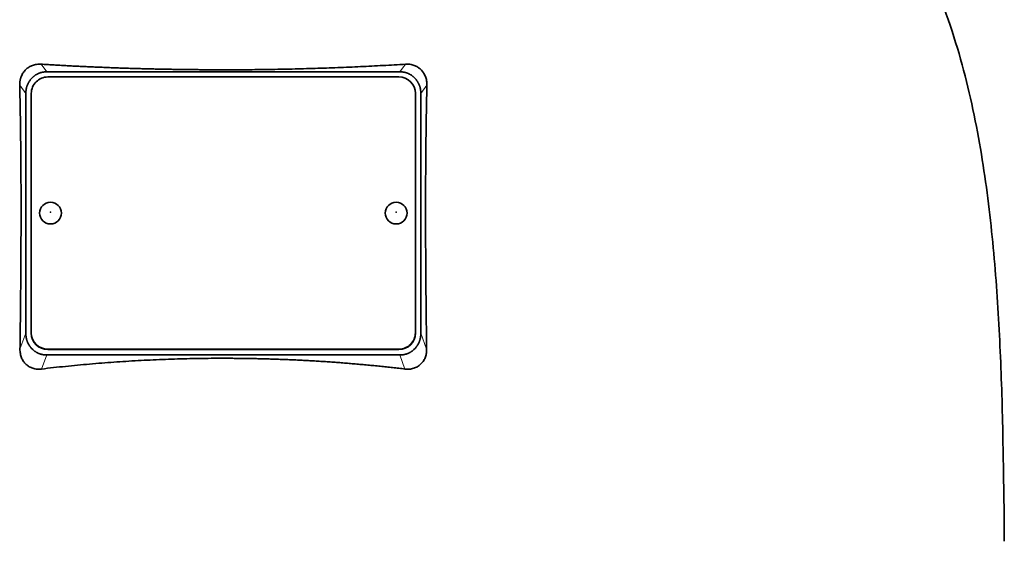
# Model space of a CAD drawing. Header units: millimetres. Extents: x 450 to 1334, y -1400 to 1414.
# Tile 24 of 25: x 1064 to 1243, y 686 to 781. Entities that reach past the tile are written whole.
import ezdxf

# ---------------------------------------------------------------- set-up
doc = ezdxf.new("R2010")
doc.units = ezdxf.units.MM
doc.layers.add('VSI344-454_TESTA', color=7, linetype='Continuous')

# ---------------------------------------------------------------- blocks, each defined once
blk = doc.blocks.new('SE3')
at = {"layer": 'VSI344-454_TESTA', "color": 4, "linetype": 'Continuous', "lineweight": 9}
for p, q in [((1068.53, 771.12), (1067.5, 772.51)), ((1133.91, 772.51), (1132.88, 771.12)), ((1064.71, 767.15), (1063.59, 768.66)), ((1137.82, 768.66), (1136.71, 767.15)), ((1063.64, 720.57), (1064.71, 723.48)), ((1136.71, 723.48), (1137.77, 720.57)), ((1068.71, 720.55), (1068.71, 720.49)), ((1132.71, 720.49), (1132.71, 720.55)), ((1067.59, 716.94), (1068.53, 719.51)), ((1132.88, 719.51), (1133.82, 716.94))]:
    blk.add_line(p, q, dxfattribs=at)
at = {"layer": 'VSI344-454_TESTA', "color": 7, "linetype": 'Continuous', "lineweight": 35}
for p, q in [((1065.96, 770.12), (1065.7, 769.85)), ((1068.53, 771.12), (1132.88, 771.12)), ((1132.71, 770.18), (1068.71, 770.18)), ((1135.71, 769.85), (1135.45, 770.12)), ((1064.71, 767.15), (1064.71, 723.48)), ((1065.7, 767.2), (1065.7, 723.53)), ((1135.71, 723.53), (1135.71, 767.2)), ((1136.71, 767.15), (1136.71, 723.48)), ((1065.7, 723.47), (1065.7, 723.53)), ((1135.71, 723.53), (1135.71, 723.47)), ((1065.7, 720.77), (1065.98, 720.49)), ((1068.71, 720.55), (1132.71, 720.55)), ((1068.71, 720.49), (1132.71, 720.49)), ((1135.43, 720.49), (1135.71, 720.77)), ((1068.53, 719.51), (1132.88, 719.51))]:
    blk.add_line(p, q, dxfattribs=at)
for centre, major_axis, start_param, end_param in [((1068.71, 767.2), (3, 0), 1.570796, 3.141593), ((1132.71, 767.2), (3, 0), 0, 1.570796), ((1068.71, 723.53), (-3, 0), 0, 1.570796), ((1068.71, 723.47), (3, 0), 3.141593, 4.712389), ((1132.71, 723.53), (-3, 0), 1.570796, 3.141593), ((1132.71, 723.47), (3, 0), 4.712389, 6.283185)]:
    blk.add_ellipse(centre, major_axis=major_axis, ratio=0.992546, start_param=start_param, end_param=end_param, dxfattribs=at)
for centre in [(1069.21, 745.37), (1132.21, 745.37)]:
    blk.add_ellipse(centre, major_axis=(2, 0), ratio=0.992546, dxfattribs=at)
at = {"layer": 'VSI344-454_TESTA', "color": 4, "linetype": 'Continuous', "lineweight": 9}
for centre in [(1069.21, 745.55), (1132.21, 745.55)]:
    blk.add_ellipse(centre, major_axis=(-0.0635, 0), ratio=0.992546, dxfattribs=at)
at = {"layer": 'VSI344-454_TESTA', "color": 7, "linetype": 'Continuous', "lineweight": 35}
for points, knots in [([(1215.97, 821.96), (1217.43, 817.09), (1221.38, 807.25), (1228.65, 792.09), (1234.83, 775.74), (1238.58, 759.21), (1240.8, 743.07), (1242.05, 727.1), (1242.71, 711.22), (1242.92, 697.44), (1243.06, 688.89), (1243.06, 685.54)], [0, 0, 0, 0, 0.117079, 0.240569, 0.360617, 0.476421, 0.590288, 0.703407, 0.816259, 0.929029, 1, 1, 1, 1]), ([(1063.59, 768.66), (1063.59, 768.73), (1063.59, 768.87), (1063.6, 769.09), (1063.62, 769.3), (1063.65, 769.5), (1063.69, 769.71), (1063.74, 769.91), (1063.81, 770.1), (1063.94, 770.47), (1064.21, 770.97), (1064.68, 771.54), (1065.17, 771.92), (1065.59, 772.16), (1065.93, 772.3), (1066.3, 772.41), (1066.68, 772.49), (1067.09, 772.53), (1067.36, 772.52), (1067.5, 772.51)], [0, 0, 0, 0, 0.035549, 0.070458, 0.104811, 0.138697, 0.172208, 0.205437, 0.238483, 0.271444, 0.392179, 0.509734, 0.62349, 0.681765, 0.74041, 0.802087, 0.865142, 0.932062, 1, 1, 1, 1]), ([(1067.5, 772.51), (1067.85, 772.49), (1068.55, 772.45), (1069.6, 772.39), (1070.66, 772.32), (1071.72, 772.27), (1072.77, 772.21), (1073.84, 772.15), (1074.9, 772.1), (1075.96, 772.05), (1077.03, 772), (1078.1, 771.96), (1079.17, 771.92), (1080.24, 771.87), (1081.31, 771.83), (1082.38, 771.8), (1083.45, 771.76), (1084.53, 771.73), (1085.6, 771.7), (1086.68, 771.67), (1087.76, 771.64), (1088.83, 771.62), (1089.91, 771.6), (1090.99, 771.58), (1092.07, 771.56), (1093.15, 771.54), (1094.23, 771.53), (1095.31, 771.52), (1096.39, 771.51), (1097.47, 771.5), (1098.55, 771.49), (1099.63, 771.49), (1101.04, 771.49), (1102.8, 771.49), (1104.89, 771.5), (1106.98, 771.52), (1109.07, 771.55), (1111.16, 771.59), (1113.25, 771.63), (1115.34, 771.68), (1117.42, 771.74), (1119.5, 771.81), (1121.58, 771.89), (1123.65, 771.97), (1125.71, 772.06), (1127.77, 772.16), (1129.83, 772.27), (1131.87, 772.39), (1133.23, 772.47), (1133.91, 772.51)], [0, 0, 0, 0, 0.016211, 0.032418, 0.048618, 0.064813, 0.081003, 0.097187, 0.113366, 0.129539, 0.145707, 0.161869, 0.178026, 0.194178, 0.210323, 0.226464, 0.242598, 0.258728, 0.274851, 0.29097, 0.307082, 0.323189, 0.339291, 0.355387, 0.371478, 0.387563, 0.403642, 0.419716, 0.435784, 0.451847, 0.467904, 0.483956, 0.500002, 0.531096, 0.562211, 0.593346, 0.624503, 0.65568, 0.686878, 0.718097, 0.749337, 0.780598, 0.811879, 0.843181, 0.874504, 0.905847, 0.937211, 0.968595, 1, 1, 1, 1]), ([(1133.91, 772.51), (1133.98, 772.52), (1134.12, 772.52), (1134.32, 772.52), (1134.53, 772.51), (1134.79, 772.48), (1135.11, 772.41), (1135.48, 772.3), (1135.82, 772.16), (1136.24, 771.92), (1136.73, 771.54), (1137.2, 770.97), (1137.5, 770.4), (1137.67, 769.91), (1137.76, 769.5), (1137.82, 769.08), (1137.82, 768.8), (1137.82, 768.66)], [0, 0, 0, 0, 0.03415, 0.067958, 0.101516, 0.134917, 0.197958, 0.259657, 0.318285, 0.37658, 0.490339, 0.607904, 0.728718, 0.794673, 0.861368, 0.929571, 1, 1, 1, 1]), ([(1063.64, 720.57), (1063.65, 721.26), (1063.67, 722.64), (1063.7, 724.69), (1063.72, 726.71), (1063.74, 728.69), (1063.77, 731.28), (1063.79, 734.46), (1063.82, 738.18), (1063.83, 741.77), (1063.84, 744.97), (1063.84, 747.83), (1063.83, 750.37), (1063.82, 752.84), (1063.8, 755.27), (1063.78, 757.64), (1063.75, 759.95), (1063.72, 762.21), (1063.68, 764.41), (1063.64, 766.56), (1063.61, 767.96), (1063.59, 768.66)], [0, 0, 0, 0, 0.042884, 0.085115, 0.126688, 0.167598, 0.207845, 0.287396, 0.364258, 0.438438, 0.509943, 0.563651, 0.616305, 0.667913, 0.718481, 0.768017, 0.816527, 0.864002, 0.910419, 0.955757, 1, 1, 1, 1]), ([(1137.82, 768.66), (1137.81, 768.29), (1137.79, 767.55), (1137.77, 766.44), (1137.75, 765.31), (1137.72, 764.16), (1137.7, 763), (1137.69, 761.82), (1137.67, 760.62), (1137.65, 759.41), (1137.64, 758.19), (1137.61, 755.46), (1137.58, 751.12), (1137.57, 745.25), (1137.58, 739.24), (1137.62, 734.26), (1137.65, 730.16), (1137.69, 727.05), (1137.72, 723.84), (1137.75, 721.67), (1137.77, 720.57)], [0, 0, 0, 0, 0.02336, 0.047015, 0.070963, 0.095203, 0.119731, 0.144544, 0.169639, 0.195013, 0.220662, 0.246585, 0.366346, 0.49242, 0.612327, 0.739264, 0.80163, 0.865878, 0.932007, 1, 1, 1, 1]), ([(1067.59, 716.94), (1067.52, 716.94), (1067.38, 716.92), (1067.18, 716.91), (1066.97, 716.91), (1066.7, 716.93), (1066.38, 716.97), (1065.89, 717.1), (1065.32, 717.34), (1064.73, 717.78), (1064.25, 718.33), (1063.96, 718.88), (1063.79, 719.36), (1063.7, 719.75), (1063.65, 720.15), (1063.64, 720.43), (1063.64, 720.57)], [0, 0, 0, 0, 0.034295, 0.068252, 0.101955, 0.13549, 0.200043, 0.26353, 0.385465, 0.503768, 0.621447, 0.741636, 0.803924, 0.867307, 0.933144, 1, 1, 1, 1]), ([(1137.77, 720.57), (1137.77, 720.5), (1137.77, 720.36), (1137.75, 720.15), (1137.73, 719.95), (1137.69, 719.68), (1137.62, 719.36), (1137.49, 719), (1137.33, 718.66), (1137.08, 718.24), (1136.68, 717.78), (1136.09, 717.34), (1135.52, 717.1), (1135.03, 716.97), (1134.64, 716.92), (1134.23, 716.91), (1133.96, 716.93), (1133.82, 716.94)], [0, 0, 0, 0, 0.033557, 0.066787, 0.099773, 0.132599, 0.195864, 0.258046, 0.318335, 0.378144, 0.495718, 0.614111, 0.73627, 0.799835, 0.864479, 0.931713, 1, 1, 1, 1]), ([(1133.82, 716.94), (1133.45, 716.99), (1132.7, 717.08), (1131.57, 717.2), (1130.44, 717.33), (1129.31, 717.45), (1128.17, 717.56), (1127.04, 717.67), (1125.9, 717.77), (1124.77, 717.87), (1123.63, 717.97), (1122.49, 718.06), (1121.35, 718.15), (1120.21, 718.23), (1119.06, 718.31), (1117.92, 718.38), (1116.78, 718.45), (1115.63, 718.51), (1114.49, 718.57), (1113.34, 718.62), (1112.19, 718.67), (1111.04, 718.71), (1109.9, 718.75), (1108.75, 718.79), (1107.6, 718.82), (1106.45, 718.84), (1105.3, 718.86), (1104.15, 718.88), (1103, 718.89), (1101.85, 718.9), (1100.35, 718.9), (1098.48, 718.9), (1096.26, 718.87), (1094.04, 718.83), (1091.82, 718.76), (1089.6, 718.69), (1087.38, 718.59), (1085.17, 718.48), (1082.95, 718.35), (1080.74, 718.2), (1078.54, 718.03), (1076.34, 717.85), (1074.14, 717.65), (1071.95, 717.43), (1069.77, 717.2), (1068.32, 717.03), (1067.59, 716.94)], [0, 0, 0, 0, 0.017368, 0.034723, 0.052068, 0.069401, 0.086724, 0.104036, 0.121338, 0.13863, 0.155913, 0.173186, 0.19045, 0.207705, 0.224952, 0.242191, 0.259422, 0.276645, 0.293862, 0.311071, 0.328273, 0.34547, 0.36266, 0.379845, 0.397024, 0.414198, 0.431367, 0.448532, 0.465693, 0.48285, 0.500003, 0.533168, 0.566348, 0.599545, 0.63276, 0.665997, 0.699257, 0.732542, 0.765855, 0.799198, 0.832572, 0.865981, 0.899426, 0.93291, 0.966434, 1, 1, 1, 1])]:
    blk.add_open_spline(points, degree=3, knots=knots, dxfattribs=at)
for points in [[(1068.53, 771.12), (1067.01, 771.12), (1065.96, 770.12)], [(1135.45, 770.12), (1134.4, 771.12), (1132.88, 771.12)], [(1065.7, 769.85), (1064.71, 768.73), (1064.71, 767.15)], [(1136.71, 767.15), (1136.71, 768.73), (1135.71, 769.85)], [(1064.71, 723.48), (1064.71, 721.9), (1065.7, 720.77)], [(1135.71, 720.77), (1136.71, 721.9), (1136.71, 723.48)], [(1065.98, 720.49), (1067.03, 719.51), (1068.53, 719.51)], [(1132.88, 719.51), (1134.38, 719.51), (1135.43, 720.49)]]:
    blk.add_open_spline(points, degree=2, dxfattribs=at)

msp = doc.modelspace()

# ---------------------------------------------------------------- block references
msp.add_blockref('SE3', (0, 0))

doc.saveas('drawing.dxf')
